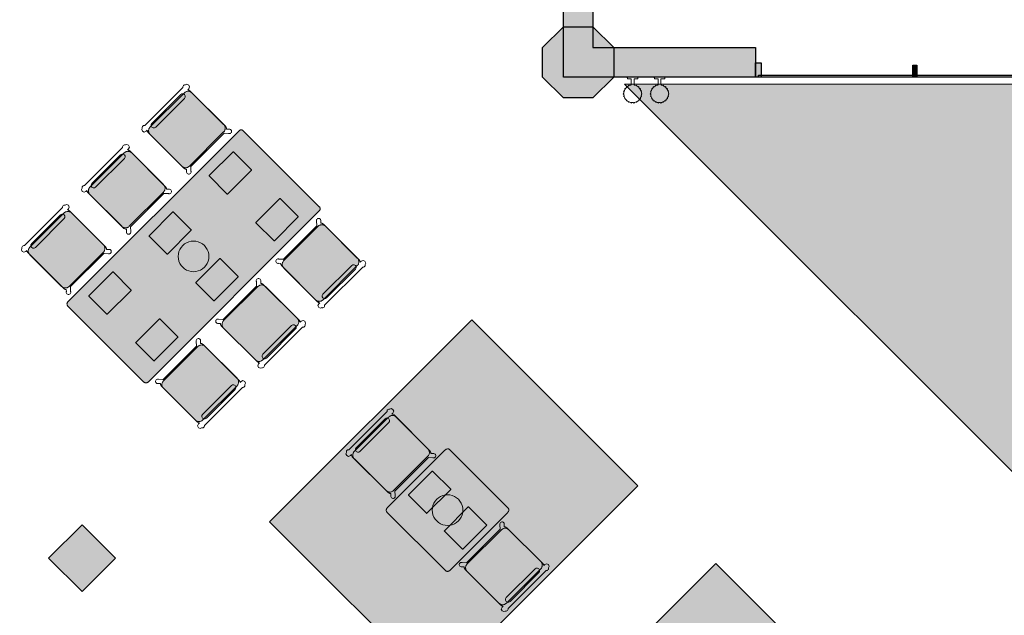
# Model space of a CAD drawing. Extents: x 2172.2 to 2210.6, y 415.3 to 458.1.
# Tile 10 of 27: x 2197.3 to 2205.6, y 432.2 to 437.3. Entities that reach past the tile are written whole.
import ezdxf

# ---------------------------------------------------------------- set-up
doc = ezdxf.new("R2010")
doc.units = 0
for name, color, linetype, lineweight in [('AYAA_M3_CHAIRS', 7, 'CONTINUOUS', 18), ('AYAA_M3_COLUMNS', 8, 'CONTINUOUS', 30), ('AYAA_M3_FINE_DETAIL', 8, 'CONTINUOUS', 9), ('AYAA_M3_FLOOR_DECOR', 32, 'CONTINUOUS', 9), ('AYAA_M3_GLAZING', 4, 'CONTINUOUS', 13), ('AYAA_M3_TABLES', 7, 'CONTINUOUS', 18), ('AYAA_M3_WALL_LIGHTS', 32, 'CONTINUOUS', 13), ('AYAA_M3_WALLS', 7, 'CONTINUOUS', 30)]:
    doc.layers.add(name, color=color, linetype=linetype, lineweight=lineweight)

# ---------------------------------------------------------------- blocks, each defined once
blk = doc.blocks.new('AYAA_M3_ARCHITECTURE')
at = {"layer": 'AYAA_M3_COLUMNS', "true_color": 0xcfdadc}
for points in [[(11.911421, 2.614322), (11.734645, 2.791097), (11.734677, 3.041131), (11.911421, 3.217871), (12.161419, 3.217871), (12.338195, 3.041095), (12.338195, 2.791097), (12.161419, 2.614322)], [(8.11926, -1.283904), (7.83642, -1.566743), (7.553612, -1.283869), (7.83642, -1.001064)]]:
    blk.add_hatch(color=256, dxfattribs=at).paths.add_polyline_path(points)
at = {"layer": 'AYAA_M3_WALLS', "true_color": 0xe1e6e6}
for points in [[(11.91142, 2.791096), (11.91142, 6.166096), (12.16142, 6.166096), (12.16142, 3.041096), (13.53642, 3.041096), (13.53642, 2.791096)], [(13.53842, 2.911096), (13.58442, 2.911096), (13.58442, 2.791096), (13.53842, 2.791096)], [(14.86942, 2.891096), (14.90342, 2.891096), (14.90342, 2.791096), (14.86942, 2.791096)]]:
    blk.add_hatch(color=256, dxfattribs=at).paths.add_polyline_path(points)
at = {"layer": 'AYAA_M3_COLUMNS', "linetype": 'CONTINUOUS', "lineweight": -2}
for points in [[(11.911421, 2.614322), (11.734645, 2.791097), (11.734677, 3.041131), (11.911421, 3.217871), (12.161419, 3.217871), (12.338195, 3.041095), (12.338195, 2.791097), (12.161419, 2.614322)], [(8.11926, -1.283904), (7.83642, -1.566743), (7.553612, -1.283869), (7.83642, -1.001064)]]:
    blk.add_lwpolyline(points, close=True, dxfattribs=at)
at = {"layer": 'AYAA_M3_GLAZING', "linetype": 'CONTINUOUS', "lineweight": -2}
blk.add_lwpolyline([(18.911421, 2.806096), (18.911421, 2.791096), (13.56142, 2.791096), (13.56142, 2.806096)], close=True, dxfattribs=at)
at = {"layer": 'AYAA_M3_WALLS', "linetype": 'CONTINUOUS', "lineweight": -2}
for points in [[(11.91142, 2.791096), (11.91142, 6.166096), (12.16142, 6.166096), (12.16142, 3.041096), (13.53642, 3.041096), (13.53642, 2.791096)], [(13.53842, 2.911096), (13.58442, 2.911096), (13.58442, 2.791096), (13.53842, 2.791096)], [(14.86942, 2.891096), (14.90342, 2.891096), (14.90342, 2.791096), (14.86942, 2.791096)]]:
    blk.add_lwpolyline(points, close=True, dxfattribs=at)
blk = doc.blocks.new('AYAA_M3_MIXED_FLOOR_BAY_02')
at = {"true_color": 0xa16b4f}
for points in [[(11.156918, 0.71347), (9.484646, -0.958801), (10.848957, -2.323112), (12.521229, -0.650841), (12.542326, -0.671938), (10.831128, -2.383136), (9.424622, -0.97663), (11.13582, 0.734568)], [(11.165357, 0.705031), (11.194893, 0.675495), (9.592689, -0.92671), (10.881048, -2.215069), (12.483253, -0.612865), (12.51279, -0.642402), (10.856088, -2.299103), (9.508656, -0.95167)]]:
    blk.add_hatch(color=256, dxfattribs=at).paths.add_polyline_path(points)
at = {"true_color": 0x3d3b33}
for points in [[(11.156918, 0.71347), (11.165357, 0.705031), (9.508656, -0.95167), (10.856088, -2.299103), (12.51279, -0.642402), (12.521229, -0.650841), (10.848957, -2.323112), (9.484646, -0.958801)], [(12.474814, -0.604426), (12.483253, -0.612865), (10.881048, -2.215069), (9.592689, -0.92671), (11.194893, 0.675495), (11.203332, 0.667056), (9.616698, -0.919578), (10.88818, -2.19106)]]:
    blk.add_hatch(color=256, dxfattribs=at).paths.add_polyline_path(points)
at = {"true_color": 0xa16b4f}
h = blk.add_hatch(color=256, dxfattribs=at)
h.paths.add_polyline_path([(11.203332, 0.667056), (11.268032, 0.602356), (11.08498, 0.529012), (10.943935, 0.176991), (11.295956, 0.318036), (11.3693, 0.501088), (11.521203, 0.349185), (11.338151, 0.275841), (11.197106, -0.07618), (11.549127, 0.064865), (11.622471, 0.247917), (11.774375, 0.096014), (11.591322, 0.022669), (11.450277, -0.329351), (11.802298, -0.188306), (11.875642, -0.005254), (12.027546, -0.157158), (11.844493, -0.230502), (11.703448, -0.582522), (12.055469, -0.441478), (12.128813, -0.258425), (12.280717, -0.410329), (12.097664, -0.483673), (11.956619, -0.835693), (12.30864, -0.694649), (12.381984, -0.511596), (12.474814, -0.604426), (10.88818, -2.19106), (9.616698, -0.919578)])
h.paths.add_polyline_path([(11.711771, -1.291517), (11.852816, -0.939497), (11.500795, -1.080541), (11.359751, -1.432562)], flags=0)
h.paths.add_polyline_path([(11.4586, -1.038346), (11.599645, -0.686326), (11.247624, -0.82737), (11.106579, -1.179391)], flags=0)
h.paths.add_polyline_path([(11.205429, -0.785175), (11.346474, -0.433154), (10.994453, -0.574199), (10.853408, -0.92622)], flags=0)
h.paths.add_polyline_path([(10.762882, -2.029431), (11.114903, -1.888386), (11.255947, -1.536365), (10.903927, -1.67741)], flags=0)
h.paths.add_polyline_path([(10.952258, -0.532004), (11.093303, -0.179983), (10.741282, -0.321028), (10.600237, -0.673049)], flags=0)
h.paths.add_polyline_path([(11.002776, -1.283194), (10.650756, -1.424239), (10.509711, -1.77626), (10.861731, -1.635215)], flags=0)
h.paths.add_polyline_path([(10.840132, 0.073188), (10.488111, -0.067857), (10.347066, -0.419878), (10.699087, -0.278833)], flags=0)
h.paths.add_polyline_path([(10.749605, -1.030023), (10.397584, -1.171068), (10.25654, -1.523089), (10.60856, -1.382044)], flags=0)
h.paths.add_polyline_path([(10.355389, -1.128873), (10.496434, -0.776852), (10.144413, -0.917897), (10.003369, -1.269917)], flags=0)
h.paths.add_polyline_path([(10.243263, -0.523681), (9.891242, -0.664726), (9.750197, -1.016746), (10.102218, -0.875702)], flags=0)
at = {"true_color": 0xe6decc}
for points in [[(11.312365, 0.558023), (11.128581, 0.48541), (11.047738, 0.280794), (11.252354, 0.361637), (11.324967, 0.545422), (11.3693, 0.501088), (11.295956, 0.318036), (10.943935, 0.176991), (11.08498, 0.529012), (11.268032, 0.602356)], [(11.578138, 0.29225), (11.622471, 0.247917), (11.549127, 0.064865), (11.197106, -0.07618), (11.338151, 0.275841), (11.521203, 0.349185), (11.565537, 0.304852), (11.381752, 0.232239), (11.300909, 0.027623), (11.505525, 0.108466)], [(11.831309, 0.039079), (11.875642, -0.005254), (11.802298, -0.188306), (11.450277, -0.329351), (11.591322, 0.022669), (11.774375, 0.096014), (11.818708, 0.05168), (11.634924, -0.020932), (11.55408, -0.225548), (11.758696, -0.144705)], [(11.844493, -0.230502), (12.027546, -0.157158), (12.071879, -0.201491), (11.888095, -0.274103), (11.807251, -0.478719), (12.011867, -0.397876), (12.08448, -0.214092), (12.128813, -0.258425), (12.055469, -0.441478), (11.703448, -0.582522)], [(12.381984, -0.511596), (12.30864, -0.694649), (11.956619, -0.835693), (12.097664, -0.483673), (12.280717, -0.410329), (12.32505, -0.454662), (12.141266, -0.527274), (12.060423, -0.73189), (12.265038, -0.651047), (12.337651, -0.467263)]]:
    blk.add_hatch(color=256, dxfattribs=at).paths.add_polyline_path(points)
at = {"true_color": 0x757d5e}
for points in [[(11.324967, 0.545422), (11.252354, 0.361637), (11.047738, 0.280794), (11.128581, 0.48541), (11.312365, 0.558023)], [(11.505525, 0.108466), (11.300909, 0.027623), (11.381752, 0.232239), (11.565537, 0.304852), (11.578138, 0.29225)], [(11.758696, -0.144705), (11.55408, -0.225548), (11.634924, -0.020932), (11.818708, 0.05168), (11.831309, 0.039079)], [(10.450869, -0.316074), (10.531713, -0.111459), (10.736328, -0.030615), (10.655485, -0.235231)], [(12.08448, -0.214092), (12.011867, -0.397876), (11.807251, -0.478719), (11.888095, -0.274103), (12.071879, -0.201491)], [(10.908656, -0.488402), (10.70404, -0.569245), (10.784884, -0.36463), (10.989499, -0.283787)], [(12.265038, -0.651047), (12.060423, -0.73189), (12.141266, -0.527274), (12.32505, -0.454662), (12.337651, -0.467263)], [(11.242671, -0.536958), (11.161827, -0.741573), (10.957212, -0.822417), (11.038055, -0.617801)], [(9.934844, -0.708327), (10.13946, -0.627484), (10.058616, -0.8321), (9.854001, -0.912943)], [(11.210383, -1.075588), (11.291226, -0.870972), (11.495842, -0.790129), (11.414998, -0.994745)], [(10.392631, -0.880655), (10.311788, -1.085271), (10.107172, -1.166114), (10.188015, -0.961498)], [(11.749013, -1.0433), (11.66817, -1.247916), (11.463554, -1.328759), (11.544397, -1.124143)], [(10.645802, -1.133826), (10.564959, -1.338442), (10.360343, -1.419285), (10.441186, -1.21467)], [(10.898973, -1.386997), (10.81813, -1.591613), (10.613514, -1.672456), (10.694357, -1.467841)], [(11.071301, -1.844784), (10.866685, -1.925628), (10.947528, -1.721012), (11.152144, -1.640169)]]:
    blk.add_hatch(color=256, dxfattribs=at).paths.add_polyline_path(points)
at = {"true_color": 0xe6decc}
h = blk.add_hatch(color=256, dxfattribs=at)
h.paths.add_polyline_path([(10.699087, -0.278833), (10.347066, -0.419878), (10.488111, -0.067857), (10.840132, 0.073188)])
h.paths.add_polyline_path([(10.736328, -0.030615), (10.531713, -0.111459), (10.450869, -0.316074), (10.655485, -0.235231)], flags=0)
h = blk.add_hatch(color=256, dxfattribs=at)
h.paths.add_polyline_path([(10.741282, -0.321028), (11.093303, -0.179983), (10.952258, -0.532004), (10.600237, -0.673049)])
h.paths.add_polyline_path([(10.70404, -0.569245), (10.908656, -0.488402), (10.989499, -0.283787), (10.784884, -0.36463)], flags=0)
h = blk.add_hatch(color=256, dxfattribs=at)
h.paths.add_polyline_path([(10.994453, -0.574199), (11.346474, -0.433154), (11.205429, -0.785175), (10.853408, -0.92622)])
h.paths.add_polyline_path([(11.161827, -0.741573), (11.242671, -0.536958), (11.038055, -0.617801), (10.957212, -0.822417)], flags=0)
h = blk.add_hatch(color=256, dxfattribs=at)
h.paths.add_polyline_path([(10.102218, -0.875702), (9.750197, -1.016746), (9.891242, -0.664726), (10.243263, -0.523681)])
h.paths.add_polyline_path([(9.854001, -0.912943), (10.058616, -0.8321), (10.13946, -0.627484), (9.934844, -0.708327)], flags=0)
h = blk.add_hatch(color=256, dxfattribs=at)
h.paths.add_polyline_path([(11.599645, -0.686326), (11.4586, -1.038346), (11.106579, -1.179391), (11.247624, -0.82737)])
h.paths.add_polyline_path([(11.414998, -0.994745), (11.495842, -0.790129), (11.291226, -0.870972), (11.210383, -1.075588)], flags=0)
h = blk.add_hatch(color=256, dxfattribs=at)
h.paths.add_polyline_path([(10.003369, -1.269917), (10.144413, -0.917897), (10.496434, -0.776852), (10.355389, -1.128873)])
h.paths.add_polyline_path([(10.311788, -1.085271), (10.392631, -0.880655), (10.188015, -0.961498), (10.107172, -1.166114)], flags=0)
h = blk.add_hatch(color=256, dxfattribs=at)
h.paths.add_polyline_path([(11.852816, -0.939497), (11.711771, -1.291517), (11.359751, -1.432562), (11.500795, -1.080541)])
h.paths.add_polyline_path([(11.66817, -1.247916), (11.749013, -1.0433), (11.544397, -1.124143), (11.463554, -1.328759)], flags=0)
h = blk.add_hatch(color=256, dxfattribs=at)
h.paths.add_polyline_path([(10.749605, -1.030023), (10.60856, -1.382044), (10.25654, -1.523089), (10.397584, -1.171068)])
h.paths.add_polyline_path([(10.564959, -1.338442), (10.645802, -1.133826), (10.441186, -1.21467), (10.360343, -1.419285)], flags=0)
h = blk.add_hatch(color=256, dxfattribs=at)
h.paths.add_polyline_path([(11.002776, -1.283194), (10.861731, -1.635215), (10.509711, -1.77626), (10.650756, -1.424239)])
h.paths.add_polyline_path([(10.898973, -1.386997), (10.694357, -1.467841), (10.613514, -1.672456), (10.81813, -1.591613)], flags=0)
h = blk.add_hatch(color=256, dxfattribs=at)
h.paths.add_polyline_path([(11.114903, -1.888386), (10.762882, -2.029431), (10.903927, -1.67741), (11.255947, -1.536365)])
h.paths.add_polyline_path([(11.152144, -1.640169), (10.947528, -1.721012), (10.866685, -1.925628), (11.071301, -1.844784)], flags=0)
at = {"color": 0, "linetype": 'CONTINUOUS', "lineweight": -2}
blk.add_lwpolyline([(11.13582, 0.734568), (12.542326, -0.671938), (10.831128, -2.383136), (9.424622, -0.97663)], close=True, dxfattribs=at)
blk = doc.blocks.new('AYAA_M3_MIXED_FLOOR_BAY_04')
at = {"true_color": 0xa16b4f}
for points in [[(13.200572, -1.330184), (13.221669, -1.351281), (11.549398, -3.023553), (12.913709, -4.387864), (14.585981, -2.715592), (14.607078, -2.73669), (12.89588, -4.447888), (11.489374, -3.041382)], [(13.259645, -1.389257), (11.65744, -2.991462), (12.9458, -4.279821), (14.548005, -2.677617), (14.577541, -2.707153), (12.92084, -4.363855), (11.573407, -3.016422), (13.230108, -1.35972)]]:
    blk.add_hatch(color=256, dxfattribs=at).paths.add_polyline_path(points)
at = {"true_color": 0x3d3b33}
for points in [[(13.221669, -1.351281), (13.230108, -1.35972), (11.573407, -3.016422), (12.92084, -4.363855), (14.577541, -2.707153), (14.585981, -2.715592), (12.913709, -4.387864), (11.549398, -3.023553)], [(14.539566, -2.669178), (14.548005, -2.677617), (12.9458, -4.279821), (11.65744, -2.991462), (13.259645, -1.389257), (13.268084, -1.397696), (11.68145, -2.98433), (12.952932, -4.255812)]]:
    blk.add_hatch(color=256, dxfattribs=at).paths.add_polyline_path(points)
at = {"true_color": 0xa16b4f}
h = blk.add_hatch(color=256, dxfattribs=at)
h.paths.add_polyline_path([(13.268084, -1.397696), (13.332784, -1.462396), (13.149731, -1.53574), (13.008686, -1.887761), (13.360707, -1.746716), (13.434051, -1.563663), (13.585955, -1.715567), (13.402902, -1.788911), (13.261858, -2.140932), (13.613878, -1.999887), (13.687222, -1.816834), (13.839126, -1.968738), (13.656073, -2.042082), (13.515029, -2.394103), (13.867049, -2.253058), (13.940393, -2.070005), (14.092297, -2.221909), (13.909245, -2.295254), (13.7682, -2.647274), (14.12022, -2.506229), (14.193565, -2.323177), (14.345469, -2.475081), (14.162416, -2.548425), (14.021371, -2.900445), (14.373392, -2.759401), (14.446736, -2.576348), (14.539566, -2.669178), (12.952932, -4.255812), (11.68145, -2.98433)])
h.paths.add_polyline_path([(13.776523, -3.356269), (13.917568, -3.004249), (13.565547, -3.145293), (13.424502, -3.497314)], flags=0)
h.paths.add_polyline_path([(13.523352, -3.103098), (13.664397, -2.751077), (13.312376, -2.892122), (13.171331, -3.244143)], flags=0)
h.paths.add_polyline_path([(13.270181, -2.849927), (13.411225, -2.497906), (13.059205, -2.638951), (12.91816, -2.990972)], flags=0)
h.paths.add_polyline_path([(12.827634, -4.094183), (13.179654, -3.953138), (13.320699, -3.601117), (12.968678, -3.742162)], flags=0)
h.paths.add_polyline_path([(13.01701, -2.596756), (13.158054, -2.244735), (12.806034, -2.38578), (12.664989, -2.737801)], flags=0)
h.paths.add_polyline_path([(13.067528, -3.347946), (12.715507, -3.488991), (12.574462, -3.841012), (12.926483, -3.699967)], flags=0)
h.paths.add_polyline_path([(12.904883, -1.991564), (12.552862, -2.132609), (12.411818, -2.484629), (12.763838, -2.343585)], flags=0)
h.paths.add_polyline_path([(12.814357, -3.094775), (12.462336, -3.23582), (12.321291, -3.58784), (12.673312, -3.446796)], flags=0)
h.paths.add_polyline_path([(12.420141, -3.193624), (12.561186, -2.841604), (12.209165, -2.982649), (12.06812, -3.334669)], flags=0)
h.paths.add_polyline_path([(12.308014, -2.588433), (11.955994, -2.729477), (11.814949, -3.081498), (12.16697, -2.940453)], flags=0)
at = {"true_color": 0xe6decc}
for points in [[(13.377117, -1.506729), (13.193333, -1.579342), (13.11249, -1.783958), (13.317105, -1.703114), (13.389718, -1.51933), (13.434051, -1.563663), (13.360707, -1.746716), (13.008686, -1.887761), (13.149731, -1.53574), (13.332784, -1.462396)], [(13.642889, -1.772501), (13.687222, -1.816834), (13.613878, -1.999887), (13.261858, -2.140932), (13.402902, -1.788911), (13.585955, -1.715567), (13.630288, -1.7599), (13.446504, -1.832513), (13.365661, -2.037129), (13.570277, -1.956285)], [(13.89606, -2.025672), (13.940393, -2.070005), (13.867049, -2.253058), (13.515029, -2.394103), (13.656073, -2.042082), (13.839126, -1.968738), (13.883459, -2.013071), (13.699675, -2.085684), (13.618832, -2.2903), (13.823448, -2.209457)], [(13.909245, -2.295254), (14.092297, -2.221909), (14.136631, -2.266242), (13.952846, -2.338855), (13.872003, -2.543471), (14.076619, -2.462628), (14.149232, -2.278843), (14.193565, -2.323177), (14.12022, -2.506229), (13.7682, -2.647274)], [(14.446736, -2.576348), (14.373392, -2.759401), (14.021371, -2.900445), (14.162416, -2.548425), (14.345469, -2.475081), (14.389802, -2.519414), (14.206017, -2.592026), (14.125174, -2.796642), (14.32979, -2.715799), (14.402403, -2.532015)]]:
    blk.add_hatch(color=256, dxfattribs=at).paths.add_polyline_path(points)
at = {"true_color": 0x757d5e}
for points in [[(13.389718, -1.51933), (13.317105, -1.703114), (13.11249, -1.783958), (13.193333, -1.579342), (13.377117, -1.506729)], [(13.570277, -1.956285), (13.365661, -2.037129), (13.446504, -1.832513), (13.630288, -1.7599), (13.642889, -1.772501)], [(13.823448, -2.209457), (13.618832, -2.2903), (13.699675, -2.085684), (13.883459, -2.013071), (13.89606, -2.025672)], [(12.515621, -2.380826), (12.596464, -2.17621), (12.80108, -2.095367), (12.720237, -2.299983)], [(14.149232, -2.278843), (14.076619, -2.462628), (13.872003, -2.543471), (13.952846, -2.338855), (14.136631, -2.266242)], [(12.973408, -2.553154), (12.768792, -2.633997), (12.849635, -2.429382), (13.054251, -2.348538)], [(14.32979, -2.715799), (14.125174, -2.796642), (14.206017, -2.592026), (14.389802, -2.519414), (14.402403, -2.532015)], [(13.307422, -2.60171), (13.226579, -2.806325), (13.021963, -2.887168), (13.102806, -2.682553)], [(11.999595, -2.773079), (12.204211, -2.692236), (12.123368, -2.896852), (11.918752, -2.977695)], [(13.275134, -3.14034), (13.355978, -2.935724), (13.560593, -2.854881), (13.47975, -3.059496)], [(12.457382, -2.945407), (12.376539, -3.150023), (12.171923, -3.230866), (12.252767, -3.02625)], [(13.813764, -3.108052), (13.732921, -3.312668), (13.528305, -3.393511), (13.609149, -3.188895)], [(12.710553, -3.198578), (12.62971, -3.403194), (12.425095, -3.484037), (12.505938, -3.279421)], [(12.963725, -3.451749), (12.882881, -3.656365), (12.678266, -3.737208), (12.759109, -3.532593)], [(13.136053, -3.909536), (12.931437, -3.990379), (13.01228, -3.785764), (13.216896, -3.70492)]]:
    blk.add_hatch(color=256, dxfattribs=at).paths.add_polyline_path(points)
at = {"true_color": 0xe6decc}
h = blk.add_hatch(color=256, dxfattribs=at)
h.paths.add_polyline_path([(12.763838, -2.343585), (12.411818, -2.484629), (12.552862, -2.132609), (12.904883, -1.991564)])
h.paths.add_polyline_path([(12.80108, -2.095367), (12.596464, -2.17621), (12.515621, -2.380826), (12.720237, -2.299983)], flags=0)
h = blk.add_hatch(color=256, dxfattribs=at)
h.paths.add_polyline_path([(12.806034, -2.38578), (13.158054, -2.244735), (13.01701, -2.596756), (12.664989, -2.737801)])
h.paths.add_polyline_path([(12.768792, -2.633997), (12.973408, -2.553154), (13.054251, -2.348538), (12.849635, -2.429382)], flags=0)
h = blk.add_hatch(color=256, dxfattribs=at)
h.paths.add_polyline_path([(13.059205, -2.638951), (13.411225, -2.497906), (13.270181, -2.849927), (12.91816, -2.990972)])
h.paths.add_polyline_path([(13.226579, -2.806325), (13.307422, -2.60171), (13.102806, -2.682553), (13.021963, -2.887168)], flags=0)
h = blk.add_hatch(color=256, dxfattribs=at)
h.paths.add_polyline_path([(12.16697, -2.940453), (11.814949, -3.081498), (11.955994, -2.729477), (12.308014, -2.588433)])
h.paths.add_polyline_path([(11.918752, -2.977695), (12.123368, -2.896852), (12.204211, -2.692236), (11.999595, -2.773079)], flags=0)
h = blk.add_hatch(color=256, dxfattribs=at)
h.paths.add_polyline_path([(13.664397, -2.751077), (13.523352, -3.103098), (13.171331, -3.244143), (13.312376, -2.892122)])
h.paths.add_polyline_path([(13.47975, -3.059496), (13.560593, -2.854881), (13.355978, -2.935724), (13.275134, -3.14034)], flags=0)
h = blk.add_hatch(color=256, dxfattribs=at)
h.paths.add_polyline_path([(12.06812, -3.334669), (12.209165, -2.982649), (12.561186, -2.841604), (12.420141, -3.193624)])
h.paths.add_polyline_path([(12.376539, -3.150023), (12.457382, -2.945407), (12.252767, -3.02625), (12.171923, -3.230866)], flags=0)
h = blk.add_hatch(color=256, dxfattribs=at)
h.paths.add_polyline_path([(13.917568, -3.004249), (13.776523, -3.356269), (13.424502, -3.497314), (13.565547, -3.145293)])
h.paths.add_polyline_path([(13.732921, -3.312668), (13.813764, -3.108052), (13.609149, -3.188895), (13.528305, -3.393511)], flags=0)
h = blk.add_hatch(color=256, dxfattribs=at)
h.paths.add_polyline_path([(12.814357, -3.094775), (12.673312, -3.446796), (12.321291, -3.58784), (12.462336, -3.23582)])
h.paths.add_polyline_path([(12.62971, -3.403194), (12.710553, -3.198578), (12.505938, -3.279421), (12.425095, -3.484037)], flags=0)
h = blk.add_hatch(color=256, dxfattribs=at)
h.paths.add_polyline_path([(13.067528, -3.347946), (12.926483, -3.699967), (12.574462, -3.841012), (12.715507, -3.488991)])
h.paths.add_polyline_path([(12.963725, -3.451749), (12.759109, -3.532593), (12.678266, -3.737208), (12.882881, -3.656365)], flags=0)
h = blk.add_hatch(color=256, dxfattribs=at)
h.paths.add_polyline_path([(13.179654, -3.953138), (12.827634, -4.094183), (12.968678, -3.742162), (13.320699, -3.601117)])
h.paths.add_polyline_path([(13.216896, -3.70492), (13.01228, -3.785764), (12.931437, -3.990379), (13.136053, -3.909536)], flags=0)
at = {"color": 0, "linetype": 'CONTINUOUS', "lineweight": -2}
blk.add_lwpolyline([(13.200572, -1.330184), (14.607078, -2.73669), (12.89588, -4.447888), (11.489374, -3.041382)], close=True, dxfattribs=at)
blk = doc.blocks.new('AYAA_M3_MIXED_FLOOR_TRIANGLE_L_3')
at = {"true_color": 0xe6decc}
h = blk.add_hatch(color=256, dxfattribs=at)
h.paths.add_polyline_path([(20.11942, 2.640728), (20.120229, 2.623648), (20.120469, 2.621207), (20.120948, 2.6188), (20.12166, 2.616453), (20.122599, 2.614186), (20.123756, 2.612022), (20.125119, 2.609982), (20.126675, 2.608086), (20.12841, 2.606351), (20.130306, 2.604795), (20.132346, 2.603432), (20.13451, 2.602275), (20.136777, 2.601336), (20.139124, 2.600624), (20.141531, 2.600145), (20.143972, 2.599905), (20.161052, 2.599096), (20.25142, 2.599096), (20.25142, -5.092985), (12.427339, 2.731096), (20.11942, 2.731096)])
h.paths.add_polyline_path([(20.073101, 2.604286), (20.071909, 2.609046), (20.07143, 2.611452), (20.07071, 2.616306), (20.070289, 2.621195), (20.06951, 2.637048), (20.06942, 2.640728), (20.06942, 2.681096), (12.548049, 2.681096), (20.20142, -4.972275), (20.20142, 2.549096), (20.159825, 2.549111), (20.141519, 2.549965), (20.139071, 2.550146), (20.13663, 2.550386), (20.131776, 2.551106), (20.12937, 2.551585), (20.12461, 2.552777), (20.122262, 2.553489), (20.117642, 2.555142), (20.115376, 2.556081), (20.11094, 2.558179), (20.108776, 2.559336), (20.104568, 2.561858), (20.102528, 2.563221), (20.098587, 2.566144), (20.09669, 2.567701), (20.093054, 2.570996), (20.09132, 2.57273), (20.088025, 2.576366), (20.086468, 2.578263), (20.083545, 2.582204), (20.082182, 2.584244), (20.07966, 2.588452), (20.078503, 2.590616), (20.076405, 2.595052), (20.075466, 2.597318), (20.073813, 2.601938)], flags=0)
at = {"true_color": 0x757d5e}
h = blk.add_hatch(color=256, dxfattribs=at)
h.paths.add_polyline_path([(20.06942, 2.681096), (20.069465, 2.638274), (20.070289, 2.621195), (20.07047, 2.618747), (20.07071, 2.616306), (20.07143, 2.611452), (20.071909, 2.609046), (20.073101, 2.604286), (20.073813, 2.601938), (20.075466, 2.597318), (20.076405, 2.595052), (20.078503, 2.590616), (20.07966, 2.588452), (20.082182, 2.584244), (20.083545, 2.582204), (20.086468, 2.578263), (20.088025, 2.576366), (20.09132, 2.57273), (20.093054, 2.570996), (20.09669, 2.567701), (20.098587, 2.566144), (20.102528, 2.563221), (20.104568, 2.561858), (20.108776, 2.559336), (20.11094, 2.558179), (20.115376, 2.556081), (20.117642, 2.555142), (20.122262, 2.553489), (20.12461, 2.552777), (20.12937, 2.551585), (20.131776, 2.551106), (20.13663, 2.550386), (20.139071, 2.550146), (20.141519, 2.549965), (20.158598, 2.549141), (20.20142, 2.549096), (20.20142, -4.972275), (12.548049, 2.681096)])
h.paths.add_polyline_path([(20.047636, 2.574117), (20.044069, 2.581658), (20.04313, 2.583924), (20.04032, 2.591778), (20.039608, 2.594126), (20.037581, 2.602218), (20.037103, 2.604624), (20.035879, 2.612875), (20.035331, 2.619477), (20.034476, 2.637415), (20.03442, 2.646096), (12.632547, 2.646096), (20.16642, -4.887777), (20.16642, 2.514096), (20.157739, 2.514152), (20.139801, 2.515007), (20.133199, 2.515555), (20.124948, 2.516779), (20.122542, 2.517257), (20.11445, 2.519284), (20.112102, 2.519996), (20.104248, 2.522806), (20.101982, 2.523745), (20.094441, 2.527312), (20.092278, 2.528468), (20.085123, 2.532757), (20.083083, 2.53412), (20.076383, 2.539089), (20.074486, 2.540645), (20.068306, 2.546247), (20.066571, 2.547982), (20.060969, 2.554162), (20.059413, 2.556059), (20.054444, 2.562759), (20.053081, 2.564799), (20.048792, 2.571954)], flags=0)
at = {"true_color": 0xe6decc}
blk.add_hatch(color=256, dxfattribs=at).paths.add_polyline_path([(20.060969, 2.554162), (20.066571, 2.547982), (20.068306, 2.546247), (20.074486, 2.540645), (20.076383, 2.539089), (20.083083, 2.53412), (20.085123, 2.532757), (20.092278, 2.528468), (20.094441, 2.527312), (20.101982, 2.523745), (20.104248, 2.522806), (20.112102, 2.519996), (20.11445, 2.519284), (20.122542, 2.517257), (20.124948, 2.516779), (20.133199, 2.515555), (20.139801, 2.515007), (20.155654, 2.514228), (20.161052, 2.514096), (20.16642, 2.514096), (20.16642, -4.887777), (12.632547, 2.646096), (20.03442, 2.646096), (20.03442, 2.640728), (20.034552, 2.63533), (20.035331, 2.619477), (20.035879, 2.612875), (20.037103, 2.604624), (20.037581, 2.602218), (20.039608, 2.594126), (20.04032, 2.591778), (20.04313, 2.583924), (20.044069, 2.581658), (20.047636, 2.574117), (20.048792, 2.571954), (20.053081, 2.564799), (20.054444, 2.562759), (20.059413, 2.556059)])
at = {"color": 0, "linetype": 'CONTINUOUS', "lineweight": -2}
blk.add_lwpolyline([(20.11942, 2.731096), (20.11942, 2.640728), (20.120229, 2.623648), (20.120469, 2.621207), (20.120948, 2.6188), (20.12166, 2.616453), (20.122599, 2.614186), (20.123756, 2.612022), (20.125119, 2.609982), (20.126675, 2.608086), (20.12841, 2.606351), (20.130306, 2.604795), (20.132346, 2.603432), (20.13451, 2.602275), (20.136777, 2.601336), (20.139124, 2.600624), (20.141531, 2.600145), (20.143972, 2.599905), (20.159825, 2.599126), (20.25142, 2.599096), (20.25142, -5.092985), (12.427339, 2.731096)], close=True, dxfattribs=at)
blk = doc.blocks.new('AYAA_M3_SCONCE')
at = {"color": 0, "linetype": 'CONTINUOUS', "lineweight": -2}
blk.add_lwpolyline([(-0.066057, -0.178967), (-0.064423, -0.178291), (-0.064952, -0.1775), (-0.069291, -0.168701), (-0.071015, -0.163622), (-0.072921, -0.164412), (-0.075043, -0.163533), (-0.075921, -0.161412), (-0.075043, -0.15929), (-0.072921, -0.158412), (-0.072618, -0.158538), (-0.074358, -0.149789), (-0.074835, -0.142517), (-0.076, -0.143), (-0.078121, -0.142121), (-0.079, -0.14), (-0.078121, -0.137879), (-0.076, -0.137), (-0.074835, -0.137483), (-0.074358, -0.130211), (-0.072618, -0.121462), (-0.072921, -0.121588), (-0.075043, -0.12071), (-0.075921, -0.118588), (-0.075043, -0.116467), (-0.072921, -0.115588), (-0.071015, -0.116378), (-0.069291, -0.111299), (-0.064952, -0.1025), (-0.064423, -0.101709), (-0.066057, -0.101033), (-0.066935, -0.098911), (-0.066057, -0.09679), (-0.063935, -0.095911), (-0.061814, -0.09679), (-0.061555, -0.097416), (-0.059501, -0.094343), (-0.053033, -0.086967), (-0.050898, -0.085095), (-0.051891, -0.084684), (-0.052769, -0.082563), (-0.051891, -0.080442), (-0.049769, -0.079563), (-0.047648, -0.080442), (-0.0471, -0.081764), (-0.045657, -0.080499), (-0.0375, -0.075048), (-0.033493, -0.073072), (-0.033693, -0.072989), (-0.034572, -0.070868), (-0.033693, -0.068747), (-0.031572, -0.067868), (-0.02945, -0.068747), (-0.028646, -0.07069), (-0.019411, -0.067556), (-0.013177, -0.066316), (-0.013816, -0.064774), (-0.012937, -0.062652), (-0.012, -0.062264), (-0.012, -0.014), (-0.037, -0.014), (-0.040995, -0.012931), (-0.043931, -0.009995), (-0.045, -0.006), (-0.043931, -0.002005), (-0.040995, 0.000931), (-0.037, 0.002), (0.037, 0.002), (0.040995, 0.000931), (0.043931, -0.002005), (0.045, -0.006), (0.043931, -0.009995), (0.040995, -0.012931), (0.037, -0.014), (0.012, -0.014), (0.012, -0.062264), (0.012937, -0.062652), (0.013816, -0.064774), (0.013177, -0.066316), (0.019411, -0.067556), (0.028646, -0.07069), (0.02945, -0.068747), (0.031572, -0.067868), (0.033693, -0.068747), (0.034572, -0.070868), (0.033693, -0.072989), (0.033493, -0.073072), (0.0375, -0.075048), (0.045657, -0.080499), (0.0471, -0.081764), (0.047648, -0.080442), (0.049769, -0.079563), (0.051891, -0.080442), (0.052769, -0.082563), (0.051891, -0.084684), (0.050898, -0.085095), (0.053033, -0.086967), (0.059501, -0.094343), (0.061555, -0.097416), (0.061814, -0.09679), (0.063935, -0.095911), (0.066057, -0.09679), (0.066935, -0.098911), (0.066057, -0.101033), (0.064423, -0.101709), (0.064952, -0.1025), (0.069291, -0.111299), (0.071015, -0.116378), (0.072921, -0.115588), (0.075043, -0.116467), (0.075921, -0.118588), (0.075043, -0.12071), (0.072921, -0.121588), (0.072618, -0.121462), (0.074358, -0.130211), (0.074835, -0.137483), (0.076, -0.137), (0.078121, -0.137879), (0.079, -0.14), (0.078121, -0.142121), (0.076, -0.143), (0.074835, -0.142517), (0.074358, -0.149789), (0.072618, -0.158538), (0.072921, -0.158412), (0.075043, -0.15929), (0.075921, -0.161412), (0.075043, -0.163533), (0.072921, -0.164412), (0.071015, -0.163622), (0.069291, -0.168701), (0.064952, -0.1775), (0.064423, -0.178291), (0.066057, -0.178967), (0.066935, -0.181089), (0.066057, -0.18321), (0.063935, -0.184089), (0.061814, -0.18321), (0.061555, -0.182584), (0.059501, -0.185657), (0.053033, -0.193033), (0.050898, -0.194905), (0.051891, -0.195316), (0.052769, -0.197437), (0.051891, -0.199558), (0.049769, -0.200437), (0.047648, -0.199558), (0.0471, -0.198236), (0.045657, -0.199501), (0.0375, -0.204952), (0.033493, -0.206928), (0.033693, -0.207011), (0.034572, -0.209132), (0.033693, -0.211253), (0.031572, -0.212132), (0.02945, -0.211253), (0.028646, -0.20931), (0.019411, -0.212444), (0.013177, -0.213684), (0.013816, -0.215226), (0.012937, -0.217348), (0.010816, -0.218226), (0.008695, -0.217348), (0.007816, -0.215226), (0.008131, -0.214467), (0, -0.215), (-0.008131, -0.214467), (-0.007816, -0.215226), (-0.008695, -0.217348), (-0.010816, -0.218226), (-0.012937, -0.217348), (-0.013816, -0.215226), (-0.013177, -0.213684), (-0.019411, -0.212444), (-0.028646, -0.20931), (-0.02945, -0.211253), (-0.031572, -0.212132), (-0.033693, -0.211253), (-0.034572, -0.209132), (-0.033693, -0.207011), (-0.033493, -0.206928), (-0.0375, -0.204952), (-0.045657, -0.199501), (-0.0471, -0.198236), (-0.047648, -0.199558), (-0.049769, -0.200437), (-0.051891, -0.199558), (-0.052769, -0.197437), (-0.051891, -0.195316), (-0.050898, -0.194905), (-0.053033, -0.193033), (-0.059501, -0.185657), (-0.061555, -0.182584), (-0.061814, -0.18321), (-0.063935, -0.184089), (-0.066057, -0.18321), (-0.066935, -0.181089)], close=True, dxfattribs=at)
blk = doc.blocks.new('AYAA_M3_TABLE_SIX')
at = {"true_color": 0xf9f9f5}
blk.add_hatch(color=256, dxfattribs=at).paths.add_polyline_path([(-1.049148, -0.46147), (-1.049786, -0.458263), (-1.05, -0.455), (-1.05, 0.455), (-1.049786, 0.458263), (-1.049148, 0.46147), (-1.048097, 0.464567), (-1.046651, 0.4675), (-1.044834, 0.470219), (-1.042678, 0.472678), (-1.040219, 0.474834), (-1.0375, 0.476651), (-1.034567, 0.478097), (-1.03147, 0.479148), (-1.028263, 0.479786), (-1.025, 0.48), (1.025, 0.48), (1.028263, 0.479786), (1.03147, 0.479148), (1.034567, 0.478097), (1.0375, 0.476651), (1.040219, 0.474834), (1.042678, 0.472678), (1.044834, 0.470219), (1.046651, 0.4675), (1.048097, 0.464567), (1.049148, 0.46147), (1.049786, 0.458263), (1.05, 0.455), (1.05, -0.455), (1.049786, -0.458263), (1.049148, -0.46147), (1.048097, -0.464567), (1.046651, -0.4675), (1.044834, -0.470219), (1.042678, -0.472678), (1.040219, -0.474834), (1.0375, -0.476651), (1.034567, -0.478097), (1.03147, -0.479148), (1.028263, -0.479786), (1.025, -0.48), (-1.025, -0.48), (-1.028263, -0.479786), (-1.03147, -0.479148), (-1.034567, -0.478097), (-1.0375, -0.476651), (-1.040219, -0.474834), (-1.042678, -0.472678), (-1.044834, -0.470219), (-1.046651, -0.4675), (-1.048097, -0.464567)])
at = {"color": 0, "linetype": 'CONTINUOUS', "lineweight": -2}
blk.add_lwpolyline([(-1.05, -0.455), (-1.05, 0.455), (-1.049786, 0.458263), (-1.049148, 0.46147), (-1.048097, 0.464567), (-1.046651, 0.4675), (-1.044834, 0.470219), (-1.042678, 0.472678), (-1.040219, 0.474834), (-1.0375, 0.476651), (-1.034567, 0.478097), (-1.03147, 0.479148), (-1.028263, 0.479786), (-1.025, 0.48), (1.025, 0.48), (1.028263, 0.479786), (1.03147, 0.479148), (1.034567, 0.478097), (1.0375, 0.476651), (1.040219, 0.474834), (1.042678, 0.472678), (1.044834, 0.470219), (1.046651, 0.4675), (1.048097, 0.464567), (1.049148, 0.46147), (1.049786, 0.458263), (1.05, 0.455), (1.05, -0.455), (1.049786, -0.458263), (1.049148, -0.46147), (1.048097, -0.464567), (1.046651, -0.4675), (1.044834, -0.470219), (1.042678, -0.472678), (1.040219, -0.474834), (1.0375, -0.476651), (1.034567, -0.478097), (1.03147, -0.479148), (1.028263, -0.479786), (1.025, -0.48), (-1.025, -0.48), (-1.028263, -0.479786), (-1.03147, -0.479148), (-1.034567, -0.478097), (-1.0375, -0.476651), (-1.040219, -0.474834), (-1.042678, -0.472678), (-1.044834, -0.470219), (-1.046651, -0.4675), (-1.048097, -0.464567), (-1.049148, -0.46147), (-1.049786, -0.458263)], close=True, dxfattribs=at)
at = {"layer": 'AYAA_M3_FINE_DETAIL', "linetype": 'CONTINUOUS', "lineweight": -2}
for points in [[(-0.865, 0.388), (-0.864733, 0.388999), (-0.863999, 0.389733), (-0.863, 0.39), (-0.577, 0.39), (-0.576001, 0.389733), (-0.575267, 0.388999), (-0.575, 0.388), (-0.575, 0.172), (-0.575267, 0.171001), (-0.576001, 0.170267), (-0.577, 0.17), (-0.863, 0.17), (-0.863999, 0.170267), (-0.864733, 0.171001), (-0.865, 0.172)], [(0.143999, 0.389733), (0.144733, 0.388999), (0.145, 0.388), (0.145, 0.172), (0.144733, 0.171001), (0.143999, 0.170267), (0.143, 0.17), (-0.143, 0.17), (-0.143999, 0.170267), (-0.144733, 0.171001), (-0.145, 0.172), (-0.145, 0.388), (-0.144733, 0.388999), (-0.143999, 0.389733), (-0.143, 0.39), (0.143, 0.39)], [(0.577, 0.39), (0.863, 0.39), (0.863999, 0.389733), (0.864733, 0.388999), (0.865, 0.388), (0.865, 0.172), (0.864733, 0.171001), (0.863999, 0.170267), (0.863, 0.17), (0.577, 0.17), (0.576001, 0.170267), (0.575267, 0.171001), (0.575, 0.172), (0.575, 0.388), (0.575267, 0.388999), (0.576001, 0.389733)], [(-0.123637, 0.040172), (-0.115831, 0.059019), (-0.105172, 0.076412), (-0.091924, 0.091924), (-0.076412, 0.105172), (-0.059019, 0.115831), (-0.040172, 0.123637), (-0.020336, 0.128399), (0, 0.13), (0.020336, 0.128399), (0.040172, 0.123637), (0.059019, 0.115831), (0.076412, 0.105172), (0.091924, 0.091924), (0.105172, 0.076412), (0.115831, 0.059019), (0.123637, 0.040172), (0.128399, 0.020336), (0.13, 0), (0.128399, -0.020336), (0.123637, -0.040172), (0.115831, -0.059019), (0.105172, -0.076412), (0.091924, -0.091924), (0.076412, -0.105172), (0.059019, -0.115831), (0.040172, -0.123637), (0.020336, -0.128399), (0, -0.13), (-0.020336, -0.128399), (-0.040172, -0.123637), (-0.059019, -0.115831), (-0.076412, -0.105172), (-0.091924, -0.091924), (-0.105172, -0.076412), (-0.115831, -0.059019), (-0.123637, -0.040172), (-0.128399, -0.020336), (-0.13, 0), (-0.128399, 0.020336)], [(-0.576001, -0.170267), (-0.575267, -0.171001), (-0.575, -0.172), (-0.575, -0.388), (-0.575267, -0.388999), (-0.576001, -0.389733), (-0.577, -0.39), (-0.863, -0.39), (-0.863999, -0.389733), (-0.864733, -0.388999), (-0.865, -0.388), (-0.865, -0.172), (-0.864733, -0.171001), (-0.863999, -0.170267), (-0.863, -0.17), (-0.577, -0.17)], [(-0.143, -0.17), (0.143, -0.17), (0.143999, -0.170267), (0.144733, -0.171001), (0.145, -0.172), (0.145, -0.388), (0.144733, -0.388999), (0.143999, -0.389733), (0.143, -0.39), (-0.143, -0.39), (-0.143999, -0.389733), (-0.144733, -0.388999), (-0.145, -0.388), (-0.145, -0.172), (-0.144733, -0.171001), (-0.143999, -0.170267)], [(0.576001, -0.170267), (0.577, -0.17), (0.863, -0.17), (0.863999, -0.170267), (0.864733, -0.171001), (0.865, -0.172), (0.865, -0.388), (0.864733, -0.388999), (0.863999, -0.389733), (0.863, -0.39), (0.577, -0.39), (0.576001, -0.389733), (0.575267, -0.388999), (0.575, -0.388), (0.575, -0.172), (0.575267, -0.171001)]]:
    blk.add_lwpolyline(points, close=True, dxfattribs=at)
blk = doc.blocks.new('AYAA_M3_CHAIR_IVORY')
at = {"true_color": 0xeaeeee}
blk.add_hatch(color=256, dxfattribs=at).paths.add_polyline_path([(-0.247475, -0.204863), (-0.248872, -0.200013), (-0.249717, -0.195038), (-0.25, -0.19), (-0.25, 0.19), (-0.249717, 0.195038), (-0.248872, 0.200013), (-0.247475, 0.204863), (-0.245544, 0.209525), (-0.243103, 0.213941), (-0.240182, 0.218057), (-0.23682, 0.22182), (-0.233057, 0.225182), (-0.228941, 0.228103), (-0.224525, 0.230544), (-0.219863, 0.232475), (-0.215013, 0.233872), (-0.210038, 0.234717), (-0.205, 0.235), (0.205, 0.235), (0.210038, 0.234717), (0.215013, 0.233872), (0.219863, 0.232475), (0.224525, 0.230544), (0.228941, 0.228103), (0.233057, 0.225182), (0.23682, 0.22182), (0.240182, 0.218057), (0.243103, 0.213941), (0.245544, 0.209525), (0.247475, 0.204863), (0.248872, 0.200013), (0.249717, 0.195038), (0.25, 0.19), (0.25, -0.19), (0.249717, -0.195038), (0.248872, -0.200013), (0.247475, -0.204863), (0.245544, -0.209525), (0.243103, -0.213941), (0.240182, -0.218057), (0.23682, -0.22182), (0.233057, -0.225182), (0.228941, -0.228103), (0.224525, -0.230544), (0.219863, -0.232475), (0.215013, -0.233872), (0.210038, -0.234717), (0.205, -0.235), (-0.205, -0.235), (-0.210038, -0.234717), (-0.215013, -0.233872), (-0.219863, -0.232475), (-0.224525, -0.230544), (-0.228941, -0.228103), (-0.233057, -0.225182), (-0.23682, -0.22182), (-0.240182, -0.218057), (-0.243103, -0.213941), (-0.245544, -0.209525)])
at = {"color": 0, "linetype": 'CONTINUOUS', "lineweight": -2}
for points in [[(-0.255, -0.233), (-0.242972, -0.233), (-0.245992, -0.22998), (-0.25, -0.215), (-0.25, 0.215), (-0.245992, 0.22998), (-0.240149, 0.235823), (-0.252556, 0.249383), (-0.254118, 0.250179), (-0.258321, 0.254382), (-0.26102, 0.259679), (-0.26195, 0.26555), (-0.26102, 0.271421), (-0.258321, 0.276718), (-0.254118, 0.280921), (-0.248821, 0.28362), (-0.24295, 0.28455), (-0.237079, 0.28362), (-0.231782, 0.280921), (-0.227579, 0.276718), (-0.22608, 0.273776), (-0.20172, 0.24715), (-0.200943, 0.245), (0.200943, 0.245), (0.20172, 0.24715), (0.22608, 0.273776), (0.227579, 0.276718), (0.231782, 0.280921), (0.237079, 0.28362), (0.24295, 0.28455), (0.248821, 0.28362), (0.254118, 0.280921), (0.258321, 0.276718), (0.26102, 0.271421), (0.26195, 0.26555), (0.26102, 0.259679), (0.258321, 0.254382), (0.254118, 0.250179), (0.252556, 0.249383), (0.240149, 0.235823), (0.245992, 0.22998), (0.25, 0.215), (0.25, -0.215), (0.245992, -0.22998), (0.242972, -0.233), (0.255, -0.233), (0.270556, -0.239444), (0.277, -0.255), (0.270556, -0.270556), (0.259027, -0.275332), (0.258321, -0.276718), (0.254118, -0.280921), (0.248821, -0.28362), (0.24295, -0.28455), (0.237079, -0.28362), (0.231782, -0.280921), (0.227861, -0.277), (-0.227861, -0.277), (-0.231782, -0.280921), (-0.237079, -0.28362), (-0.24295, -0.28455), (-0.248821, -0.28362), (-0.254118, -0.280921), (-0.258321, -0.276718), (-0.259027, -0.275332), (-0.270556, -0.270556), (-0.277, -0.255), (-0.270556, -0.239444)], [(-0.247475, -0.204863), (-0.248872, -0.200013), (-0.249717, -0.195038), (-0.25, -0.19), (-0.25, 0.19), (-0.249717, 0.195038), (-0.248872, 0.200013), (-0.247475, 0.204863), (-0.245544, 0.209525), (-0.243103, 0.213941), (-0.240182, 0.218057), (-0.23682, 0.22182), (-0.233057, 0.225182), (-0.228941, 0.228103), (-0.224525, 0.230544), (-0.219863, 0.232475), (-0.215013, 0.233872), (-0.210038, 0.234717), (-0.205, 0.235), (0.205, 0.235), (0.210038, 0.234717), (0.215013, 0.233872), (0.219863, 0.232475), (0.224525, 0.230544), (0.228941, 0.228103), (0.233057, 0.225182), (0.23682, 0.22182), (0.240182, 0.218057), (0.243103, 0.213941), (0.245544, 0.209525), (0.247475, 0.204863), (0.248872, 0.200013), (0.249717, 0.195038), (0.25, 0.19), (0.25, -0.19), (0.249717, -0.195038), (0.248872, -0.200013), (0.247475, -0.204863), (0.245544, -0.209525), (0.243103, -0.213941), (0.240182, -0.218057), (0.23682, -0.22182), (0.233057, -0.225182), (0.228941, -0.228103), (0.224525, -0.230544), (0.219863, -0.232475), (0.215013, -0.233872), (0.210038, -0.234717), (0.205, -0.235), (-0.205, -0.235), (-0.210038, -0.234717), (-0.215013, -0.233872), (-0.219863, -0.232475), (-0.224525, -0.230544), (-0.228941, -0.228103), (-0.233057, -0.225182), (-0.23682, -0.22182), (-0.240182, -0.218057), (-0.243103, -0.213941), (-0.245544, -0.209525)], [(-0.183735, -0.203506), (-0.1725, -0.2005), (0.1725, -0.2005), (0.183735, -0.203506), (0.191994, -0.211765), (0.195, -0.223), (0.191994, -0.234235), (0.183735, -0.242494), (0.1725, -0.2455), (-0.1725, -0.2455), (-0.183735, -0.242494), (-0.191994, -0.234235), (-0.195, -0.223), (-0.191994, -0.211765)]]:
    blk.add_lwpolyline(points, close=True, dxfattribs=at)
blk = doc.blocks.new('AYAA_M3_DINING_TWO_SQUARE')
at = {"true_color": 0xf9f9f5}
blk.add_hatch(color=256, dxfattribs=at).paths.add_polyline_path([(-0.365847, -0.367678), (-0.369032, -0.364695), (-0.371594, -0.36135), (-0.373471, -0.357725), (-0.374615, -0.353911), (-0.375, -0.35), (-0.375, 0.35), (-0.374615, 0.353911), (-0.373471, 0.357725), (-0.371594, 0.36135), (-0.369032, 0.364695), (-0.365847, 0.367678), (-0.362118, 0.370225), (-0.357937, 0.372275), (-0.353407, 0.373776), (-0.348639, 0.374692), (-0.34375, 0.375), (0.34375, 0.375), (0.348639, 0.374692), (0.353407, 0.373776), (0.357937, 0.372275), (0.362118, 0.370225), (0.365847, 0.367678), (0.369032, 0.364695), (0.371594, 0.36135), (0.373471, 0.357725), (0.374615, 0.353911), (0.375, 0.35), (0.375, -0.35), (0.374615, -0.353911), (0.373471, -0.357725), (0.371594, -0.36135), (0.369032, -0.364695), (0.365847, -0.367678), (0.362118, -0.370225), (0.357937, -0.372275), (0.353407, -0.373776), (0.348639, -0.374692), (0.34375, -0.375), (-0.34375, -0.375), (-0.348639, -0.374692), (-0.353407, -0.373776), (-0.357937, -0.372275), (-0.362118, -0.370225)])
at = {"color": 0, "linetype": 'CONTINUOUS', "lineweight": -2}
blk.add_lwpolyline([(-0.374615, 0.353911), (-0.373471, 0.357725), (-0.371594, 0.36135), (-0.369032, 0.364695), (-0.365847, 0.367678), (-0.362118, 0.370225), (-0.357937, 0.372275), (-0.353407, 0.373776), (-0.348639, 0.374692), (-0.34375, 0.375), (0.34375, 0.375), (0.348639, 0.374692), (0.353407, 0.373776), (0.357937, 0.372275), (0.362118, 0.370225), (0.365847, 0.367678), (0.369032, 0.364695), (0.371594, 0.36135), (0.373471, 0.357725), (0.374615, 0.353911), (0.375, 0.35), (0.375, -0.35), (0.374615, -0.353911), (0.373471, -0.357725), (0.371594, -0.36135), (0.369032, -0.364695), (0.365847, -0.367678), (0.362118, -0.370225), (0.357937, -0.372275), (0.353407, -0.373776), (0.348639, -0.374692), (0.34375, -0.375), (-0.34375, -0.375), (-0.348639, -0.374692), (-0.353407, -0.373776), (-0.357937, -0.372275), (-0.362118, -0.370225), (-0.365847, -0.367678), (-0.369032, -0.364695), (-0.371594, -0.36135), (-0.373471, -0.357725), (-0.374615, -0.353911), (-0.375, -0.35), (-0.375, 0.35)], close=True, dxfattribs=at)
at = {"layer": 'AYAA_M3_FINE_DETAIL', "linetype": 'CONTINUOUS', "lineweight": -2}
for points in [[(-0.144733, 0.106001), (-0.145, 0.107), (-0.145, 0.323), (-0.144733, 0.323999), (-0.143999, 0.324733), (-0.143, 0.325), (0.143, 0.325), (0.143999, 0.324733), (0.144733, 0.323999), (0.145, 0.323), (0.145, 0.107), (0.144733, 0.106001), (0.143999, 0.105267), (0.143, 0.105), (-0.143, 0.105), (-0.143999, 0.105267)], [(-0.123637, 0.040172), (-0.115831, 0.059019), (-0.105172, 0.076412), (-0.091924, 0.091924), (-0.076412, 0.105172), (-0.059019, 0.115831), (-0.040172, 0.123637), (-0.020336, 0.128399), (0, 0.13), (0.020336, 0.128399), (0.040172, 0.123637), (0.059019, 0.115831), (0.076412, 0.105172), (0.091924, 0.091924), (0.105172, 0.076412), (0.115831, 0.059019), (0.123637, 0.040172), (0.128399, 0.020336), (0.13, 0), (0.128399, -0.020336), (0.123637, -0.040172), (0.115831, -0.059019), (0.105172, -0.076412), (0.091924, -0.091924), (0.076412, -0.105172), (0.059019, -0.115831), (0.040172, -0.123637), (0.020336, -0.128399), (0, -0.13), (-0.020336, -0.128399), (-0.040172, -0.123637), (-0.059019, -0.115831), (-0.076412, -0.105172), (-0.091924, -0.091924), (-0.105172, -0.076412), (-0.115831, -0.059019), (-0.123637, -0.040172), (-0.128399, -0.020336), (-0.13, 0), (-0.128399, 0.020336)], [(-0.144733, -0.106001), (-0.143999, -0.105267), (-0.143, -0.105), (0.143, -0.105), (0.143999, -0.105267), (0.144733, -0.106001), (0.145, -0.107), (0.145, -0.323), (0.144733, -0.323999), (0.143999, -0.324733), (0.143, -0.325), (-0.143, -0.325), (-0.143999, -0.324733), (-0.144733, -0.323999), (-0.145, -0.323), (-0.145, -0.107)]]:
    blk.add_lwpolyline(points, close=True, dxfattribs=at)
blk = doc.blocks.new('AYAA_M3_CHAIR_OLIVE')
at = {"true_color": 0x729160}
blk.add_hatch(color=256, dxfattribs=at).paths.add_polyline_path([(-0.247475, -0.204863), (-0.248872, -0.200013), (-0.249717, -0.195038), (-0.25, -0.19), (-0.25, 0.19), (-0.249717, 0.195038), (-0.248872, 0.200013), (-0.247475, 0.204863), (-0.245544, 0.209525), (-0.243103, 0.213941), (-0.240182, 0.218057), (-0.23682, 0.22182), (-0.233057, 0.225182), (-0.228941, 0.228103), (-0.224525, 0.230544), (-0.219863, 0.232475), (-0.215013, 0.233872), (-0.210038, 0.234717), (-0.205, 0.235), (0.205, 0.235), (0.210038, 0.234717), (0.215013, 0.233872), (0.219863, 0.232475), (0.224525, 0.230544), (0.228941, 0.228103), (0.233057, 0.225182), (0.23682, 0.22182), (0.240182, 0.218057), (0.243103, 0.213941), (0.245544, 0.209525), (0.247475, 0.204863), (0.248872, 0.200013), (0.249717, 0.195038), (0.25, 0.19), (0.25, -0.19), (0.249717, -0.195038), (0.248872, -0.200013), (0.247475, -0.204863), (0.245544, -0.209525), (0.243103, -0.213941), (0.240182, -0.218057), (0.23682, -0.22182), (0.233057, -0.225182), (0.228941, -0.228103), (0.224525, -0.230544), (0.219863, -0.232475), (0.215013, -0.233872), (0.210038, -0.234717), (0.205, -0.235), (-0.205, -0.235), (-0.210038, -0.234717), (-0.215013, -0.233872), (-0.219863, -0.232475), (-0.224525, -0.230544), (-0.228941, -0.228103), (-0.233057, -0.225182), (-0.23682, -0.22182), (-0.240182, -0.218057), (-0.243103, -0.213941), (-0.245544, -0.209525)])
at = {"color": 0, "linetype": 'CONTINUOUS', "lineweight": -2}
for points in [[(-0.255, -0.233), (-0.242972, -0.233), (-0.245992, -0.22998), (-0.25, -0.215), (-0.25, 0.215), (-0.245992, 0.22998), (-0.240149, 0.235823), (-0.252556, 0.249383), (-0.254118, 0.250179), (-0.258321, 0.254382), (-0.26102, 0.259679), (-0.26195, 0.26555), (-0.26102, 0.271421), (-0.258321, 0.276718), (-0.254118, 0.280921), (-0.248821, 0.28362), (-0.24295, 0.28455), (-0.237079, 0.28362), (-0.231782, 0.280921), (-0.227579, 0.276718), (-0.22608, 0.273776), (-0.20172, 0.24715), (-0.200943, 0.245), (0.200943, 0.245), (0.20172, 0.24715), (0.22608, 0.273776), (0.227579, 0.276718), (0.231782, 0.280921), (0.237079, 0.28362), (0.24295, 0.28455), (0.248821, 0.28362), (0.254118, 0.280921), (0.258321, 0.276718), (0.26102, 0.271421), (0.26195, 0.26555), (0.26102, 0.259679), (0.258321, 0.254382), (0.254118, 0.250179), (0.252556, 0.249383), (0.240149, 0.235823), (0.245992, 0.22998), (0.25, 0.215), (0.25, -0.215), (0.245992, -0.22998), (0.242972, -0.233), (0.255, -0.233), (0.270556, -0.239444), (0.277, -0.255), (0.270556, -0.270556), (0.259027, -0.275332), (0.258321, -0.276718), (0.254118, -0.280921), (0.248821, -0.28362), (0.24295, -0.28455), (0.237079, -0.28362), (0.231782, -0.280921), (0.227861, -0.277), (-0.227861, -0.277), (-0.231782, -0.280921), (-0.237079, -0.28362), (-0.24295, -0.28455), (-0.248821, -0.28362), (-0.254118, -0.280921), (-0.258321, -0.276718), (-0.259027, -0.275332), (-0.270556, -0.270556), (-0.277, -0.255), (-0.270556, -0.239444)], [(-0.247475, -0.204863), (-0.248872, -0.200013), (-0.249717, -0.195038), (-0.25, -0.19), (-0.25, 0.19), (-0.249717, 0.195038), (-0.248872, 0.200013), (-0.247475, 0.204863), (-0.245544, 0.209525), (-0.243103, 0.213941), (-0.240182, 0.218057), (-0.23682, 0.22182), (-0.233057, 0.225182), (-0.228941, 0.228103), (-0.224525, 0.230544), (-0.219863, 0.232475), (-0.215013, 0.233872), (-0.210038, 0.234717), (-0.205, 0.235), (0.205, 0.235), (0.210038, 0.234717), (0.215013, 0.233872), (0.219863, 0.232475), (0.224525, 0.230544), (0.228941, 0.228103), (0.233057, 0.225182), (0.23682, 0.22182), (0.240182, 0.218057), (0.243103, 0.213941), (0.245544, 0.209525), (0.247475, 0.204863), (0.248872, 0.200013), (0.249717, 0.195038), (0.25, 0.19), (0.25, -0.19), (0.249717, -0.195038), (0.248872, -0.200013), (0.247475, -0.204863), (0.245544, -0.209525), (0.243103, -0.213941), (0.240182, -0.218057), (0.23682, -0.22182), (0.233057, -0.225182), (0.228941, -0.228103), (0.224525, -0.230544), (0.219863, -0.232475), (0.215013, -0.233872), (0.210038, -0.234717), (0.205, -0.235), (-0.205, -0.235), (-0.210038, -0.234717), (-0.215013, -0.233872), (-0.219863, -0.232475), (-0.224525, -0.230544), (-0.228941, -0.228103), (-0.233057, -0.225182), (-0.23682, -0.22182), (-0.240182, -0.218057), (-0.243103, -0.213941), (-0.245544, -0.209525)], [(-0.183735, -0.203506), (-0.1725, -0.2005), (0.1725, -0.2005), (0.183735, -0.203506), (0.191994, -0.211765), (0.195, -0.223), (0.191994, -0.234235), (0.183735, -0.242494), (0.1725, -0.2455), (-0.1725, -0.2455), (-0.183735, -0.242494), (-0.191994, -0.234235), (-0.195, -0.223), (-0.191994, -0.211765)]]:
    blk.add_lwpolyline(points, close=True, dxfattribs=at)

msp = doc.modelspace()

# ---------------------------------------------------------------- block references
at = {"layer": 'AYAA_M3_CHAIRS', "linetype": 'CONTINUOUS'}
for name, p, yscale, rotation in [('AYAA_M3_CHAIR_IVORY', (2198.7243, 436.3471), -1, 45), ('AYAA_M3_CHAIR_IVORY', (2198.2152, 435.838), -1, 45), ('AYAA_M3_CHAIR_IVORY', (2197.706, 435.3289), -1, 45), ('AYAA_M3_CHAIR_IVORY', (2199.8556, 435.2157), -1.0000000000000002, -135), ('AYAA_M3_CHAIR_IVORY', (2199.3465, 434.7066), -1.0000000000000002, -135), ('AYAA_M3_CHAIR_IVORY', (2198.8374, 434.1975), -1.0000000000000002, -135), ('AYAA_M3_CHAIR_OLIVE', (2200.4531, 433.6), -1, 45), ('AYAA_M3_CHAIR_OLIVE', (2201.4077, 432.6454), -1.0000000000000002, -135)]:
    msp.add_blockref(name, p, dxfattribs=dict(at, yscale=yscale, rotation=rotation))
at = {"layer": 'AYAA_M3_FLOOR_DECOR', "linetype": 'CONTINUOUS'}
for name in ['AYAA_M3_MIXED_FLOOR_TRIANGLE_L_3', 'AYAA_M3_MIXED_FLOOR_BAY_02', 'AYAA_M3_MIXED_FLOOR_BAY_04']:
    msp.add_blockref(name, (2190, 434), dxfattribs=at)
at = {"layer": 'AYAA_M3_TABLES', "linetype": 'CONTINUOUS', "yscale": -1, "rotation": 45}
for name, p in [('AYAA_M3_TABLE_SIX', (2198.7808, 435.2723)), ('AYAA_M3_DINING_TWO_SQUARE', (2200.9304, 433.1227))]:
    msp.add_blockref(name, p, dxfattribs=at)
at = {"layer": 'AYAA_M3_WALL_LIGHTS', "linetype": 'CONTINUOUS'}
for p in [(2202.4972, 436.7896), (2202.7252, 436.7896)]:
    msp.add_blockref('AYAA_M3_SCONCE', p, dxfattribs=at)
at = {"layer": 'AYAA_M3_WALLS'}
msp.add_blockref('AYAA_M3_ARCHITECTURE', (2190, 434), dxfattribs=at)

doc.saveas('drawing.dxf')
